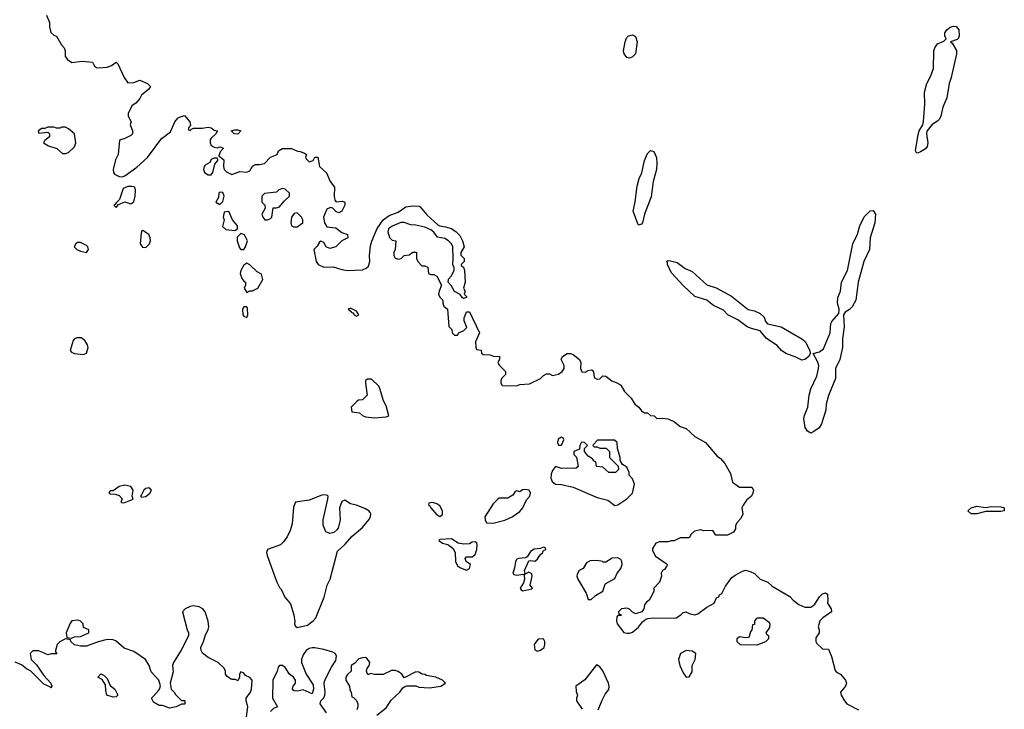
# Model space of a CAD drawing. Header units: inches. Extents: x 2221774 to 2440637, y 201306 to 357559.
# Tile 211 of 245: x 2369041 to 2375674, y 303654 to 308299. Entities that reach past the tile are written whole.
import ezdxf

# ---------------------------------------------------------------- set-up
doc = ezdxf.new("R2010")
doc.units = ezdxf.units.IN
doc.header["$MEASUREMENT"] = 0
doc.layers.add('C3360', color=7, linetype='Continuous')
doc.layers.add('C3370', color=7, linetype='Continuous')

msp = doc.modelspace()

# ---------------------------------------------------------------- linework, layer by layer
at = {"layer": 'C3360', "color": 5, "elevation": 20}
for points in [[(2369220.7, 308330), (2369241, 308281), (2369240.7, 308250), (2369250, 308212), (2369270, 308194.8), (2369287.5, 308187.5), (2369322, 308130), (2369340.7, 308110), (2369347.7, 308090), (2369346.8, 308050), (2369362, 308030), (2369391.6, 308011.6), (2369460.7, 308020.7), (2369530, 308012), (2369545.4, 307985.4), (2369556.9, 307976.9), (2369573.7, 307973.7), (2369630, 307979.1), (2369658, 307990), (2369690, 308014), (2369702, 308002), (2369744.7, 307910), (2369770, 307874.8), (2369810, 307874.9), (2369850, 307890.7), (2369902, 307870), (2369922, 307850), (2369911.3, 307830), (2369862, 307790), (2369850, 307768), (2369823.6, 307736.4), (2369798, 307722), (2369772, 307670), (2369772, 307650), (2369791.1, 307611.1), (2369784.7, 307590), (2369801, 307550), (2369801, 307530), (2369790, 307519), (2369750, 307498), (2369712, 307488), (2369704.7, 307390), (2369685.4, 307354.6), (2369671.3, 307290), (2369672, 307270), (2369679.6, 307259.6), (2369710, 307242), (2369730, 307241), (2369750, 307246.8), (2369830, 307306.8), (2369902.7, 307370), (2369998.9, 307501.1), (2370000, 307501.8)], [(2370000, 303678.8), (2369980.4, 303680.4), (2369943.1, 303703.1), (2369928, 303730), (2369970, 303772), (2369982, 303790), (2369988.7, 303811.3), (2369977.2, 303850), (2369926.3, 303906.3), (2369912.7, 303950), (2369889, 303990), (2369810, 304042.7), (2369745.1, 304065.1), (2369690, 304112.3), (2369670, 304122.7), (2369630, 304123.7), (2369570, 304109.2), (2369490, 304079), (2369450, 304079), (2369410, 304088.7), (2369386, 304110), (2369382, 304122), (2369350, 304128), (2369310, 304108), (2369292, 304090), (2369282, 304050), (2369282, 304042), (2369291.6, 304028.4), (2369251.6, 304028.4), (2369230, 304022), (2369170, 304048), (2369130, 304048), (2369112, 304030), (2369118, 303990), (2369154, 303954), (2369202.5, 303882.5), (2369250.5, 303830.5), (2369258, 303810), (2369250, 303798), (2369244.7, 303804.7), (2369202.7, 303822.7), (2369113.8, 303913.8), (2369087.5, 303927.5), (2369053.6, 303953.6), (2369010, 303972.3)]]:
    msp.add_lwpolyline(points, dxfattribs=at)
for points in [[(2369350, 307575.3), (2369325.4, 307574.6), (2369310, 307568.7), (2369288.7, 307568.7), (2369270, 307575.3), (2369230, 307575.3), (2369210, 307566), (2369190, 307566), (2369164.7, 307550), (2369170, 307534), (2369230, 307542), (2369242, 307530), (2369242, 307510), (2369210, 307486), (2369202, 307470), (2369234, 307450), (2369290.7, 307430.7), (2369330, 307398), (2369350, 307398), (2369370, 307404.7), (2369410, 307442), (2369419, 307470), (2369408.7, 307530), (2369370, 307564)], [(2369795.5, 307175.5), (2369770, 307175.1), (2369738, 307162), (2369712.7, 307087.3), (2369690, 307066), (2369684.7, 307055.3), (2369674, 307050), (2369690, 307034), (2369706, 307054), (2369748, 307072), (2369790, 307058), (2369810, 307072), (2369819.3, 307110), (2369821.2, 307150), (2369815.3, 307170)], [(2369870, 306878), (2369863.6, 306876.4), (2369859.6, 306860.4), (2369852, 306790), (2369866.8, 306766.8), (2369890, 306764.7), (2369914, 306790), (2369922, 306810), (2369919, 306830), (2369910, 306853.2)], [(2369450, 306799), (2369430, 306797.2), (2369418, 306790), (2369407.3, 306770), (2369426, 306750), (2369450, 306739.1), (2369490, 306731.3), (2369504, 306750), (2369499, 306770), (2369490, 306779)], [(2369424.4, 306155.6), (2369410.4, 306149.6), (2369401.3, 306138.7), (2369380.5, 306070), (2369390, 306059.1), (2369410, 306050.5), (2369470, 306044), (2369490, 306052), (2369501.2, 306090), (2369497.2, 306110), (2369479.1, 306139.1), (2369455.4, 306155.4)], [(2369750, 305164), (2369710, 305155.3), (2369670, 305126), (2369650, 305126), (2369642, 305110), (2369650, 305104.7), (2369683.6, 305103.6), (2369710, 305094), (2369731.6, 305071.6), (2369722, 305050), (2369730, 305044.7), (2369750, 305046), (2369806, 305070), (2369798, 305090), (2369804, 305130), (2369790, 305155.3)], [(2369910, 305145.2), (2369890, 305141.2), (2369876, 305130), (2369862, 305098), (2369854, 305090), (2369862, 305082), (2369890, 305087.3), (2369917.2, 305110), (2369929, 305130)], [(2369430, 304255.1), (2369392, 304250), (2369378, 304230), (2369354, 304170), (2369358, 304138), (2369390, 304134), (2369410, 304142), (2369450, 304144.7), (2369506, 304170), (2369506, 304190), (2369470, 304206), (2369468, 304230), (2369448, 304250)], [(2369670, 303735.3), (2369628.7, 303750), (2369620.2, 303780.2), (2369619, 303819), (2369595.3, 303855.3), (2369568, 303870), (2369588, 303892), (2369610, 303882), (2369630, 303862), (2369650, 303814), (2369682, 303790), (2369702, 303750), (2369690, 303738)]]:
    msp.add_lwpolyline(points, close=True, dxfattribs=at)
at = {"layer": 'C3370', "color": 5, "elevation": 20}
for points in [[(2373150, 308039.6), (2373130, 308045.1), (2373112, 308070), (2373109.4, 308090), (2373119.3, 308150), (2373130, 308178), (2373142, 308190), (2373170, 308197.3), (2373190, 308186), (2373200.4, 308150), (2373190.4, 308070), (2373170, 308048.2)], [(2375090, 307399), (2375082, 307402), (2375075.3, 307415.3), (2375093.4, 307526.6), (2375100.9, 307550), (2375125.2, 307590), (2375130, 307614), (2375139.6, 307730), (2375136, 307810), (2375152.3, 307870), (2375178.3, 307921.7), (2375196.2, 307970), (2375199.3, 308090), (2375206, 308110), (2375224.7, 308135.3), (2375266, 308154), (2375282, 308170), (2375272.3, 308190), (2375272.3, 308210), (2375287, 308230), (2375310, 308248.2), (2375330, 308254.4), (2375350, 308253), (2375367.7, 308230), (2375370.4, 308190), (2375365.8, 308174.2), (2375355.3, 308164.7), (2375312, 308150), (2375322, 308142), (2375351.7, 308091.7), (2375353, 308070), (2375315.5, 307910), (2375302, 307870), (2375287.1, 307772.9), (2375258.8, 307710), (2375246.8, 307650), (2375237.3, 307630), (2375224.1, 307615.9), (2375188, 307592), (2375152.8, 307547.2), (2375150.4, 307529.6), (2375158.4, 307470), (2375154, 307446), (2375144, 307430), (2375110, 307409.5)], [(2370510, 307528.7), (2370486, 307530), (2370466, 307550), (2370490, 307558), (2370510, 307558), (2370531.3, 307551.3)], [(2373210, 306916), (2373204.7, 306924.8), (2373174.5, 307010), (2373177, 307030), (2373187.5, 307072.5), (2373201.2, 307178.8), (2373215.1, 307230), (2373231.6, 307268.4), (2373249.6, 307350.3), (2373270, 307398.8), (2373290, 307417.3), (2373296.8, 307416.8), (2373312.3, 307412.3), (2373330.3, 307370.3), (2373334, 307330), (2373330.4, 307290), (2373308, 307210), (2373295.2, 307104.8), (2373250.5, 306990), (2373237.1, 306930), (2373230, 306922)], [(2370370, 307366), (2370350, 307366), (2370330, 307358), (2370322, 307338), (2370290, 307319), (2370282.8, 307310), (2370279.1, 307290), (2370285.5, 307270), (2370310, 307253.4), (2370330, 307254.8), (2370340.9, 307270), (2370354.6, 307325.4), (2370375.3, 307350), (2370376.4, 307356.4)], [(2370390, 307138), (2370382, 307130), (2370379.6, 307100.4), (2370362, 307070), (2370390, 307054), (2370410, 307074), (2370419, 307110), (2370410, 307134)], [(2370810, 307162), (2370786.4, 307153.6), (2370770, 307138), (2370690, 307128), (2370672, 307110), (2370672, 307070), (2370692, 307050), (2370694, 307030), (2370671.3, 306990), (2370678, 306970), (2370691.3, 306951.3), (2370710, 306951), (2370730, 306961), (2370739, 306970), (2370747.3, 307032.7), (2370770, 307032), (2370790, 307038), (2370822.7, 307077.3), (2370858, 307110), (2370858, 307130), (2370830, 307158)], [(2370450, 307006), (2370418, 307002), (2370412, 306970), (2370418, 306950), (2370406.8, 306906.8), (2370430, 306886), (2370490, 306878), (2370508, 306890), (2370508.7, 306910), (2370475.3, 306950)], [(2370910, 306997.2), (2370890, 306994), (2370870.8, 306970), (2370866.8, 306930), (2370871.3, 306911.3), (2370884.7, 306904.7), (2370910, 306904.7), (2370948, 306930), (2370948.7, 306950), (2370939, 306970)], [(2374370, 305515.1), (2374347.2, 305527.2), (2374331.7, 305551.7), (2374322.7, 305610), (2374326.8, 305633.2), (2374349.4, 305690), (2374359.5, 305770), (2374370, 305812), (2374410, 305898), (2374422.9, 305950), (2374423.7, 305970), (2374416.2, 305996.2), (2374386, 306050), (2374430, 306060.7), (2374456.9, 306083.1), (2374500.7, 306190), (2374506.3, 306253.7), (2374512.9, 306267.1), (2374559, 306321), (2374561.2, 306350), (2374549.3, 306390.7), (2374552.5, 306427.5), (2374569.3, 306470), (2374578, 306530), (2374618.4, 306610), (2374654.5, 306790), (2374684.9, 306855.1), (2374700.7, 306910), (2374729.7, 306970.3), (2374770, 307010.5), (2374790, 307014.8), (2374806.8, 306990), (2374802, 306930), (2374770.4, 306830), (2374765.5, 306750), (2374728.2, 306670), (2374690.5, 306530), (2374673.4, 306410), (2374650, 306365.2), (2374630, 306346), (2374602, 306330), (2374591, 306310), (2374595.5, 306230), (2374583.8, 306150), (2374583.8, 306090), (2374564.9, 306010), (2374536.3, 305950), (2374537.5, 305882.5), (2374490, 305768), (2374474, 305710), (2374470.7, 305670), (2374442.5, 305577.5), (2374426.8, 305550), (2374390, 305524.5)], [(2370530, 306858), (2370506.4, 306833.6), (2370506, 306810), (2370522, 306762), (2370530, 306752), (2370550, 306752), (2370562, 306770), (2370575.3, 306810), (2370555.3, 306850)], [(2374310, 306006), (2374270, 306026), (2374202, 306050), (2374174, 306070), (2374144.1, 306104.1), (2374071.7, 306151.7), (2374030, 306204), (2373970, 306218), (2373942, 306230), (2373878, 306278), (2373812.1, 306312.1), (2373782, 306342), (2373714.9, 306374.9), (2373670, 306409.4), (2373590, 306434), (2373510, 306509.2), (2373430, 306596), (2373406, 306650), (2373404, 306664), (2373398, 306670), (2373410, 306676), (2373425.2, 306674.8), (2373470, 306662.8), (2373523, 306623), (2373570, 306602.8), (2373670, 306514), (2373733.8, 306493.8), (2373836.1, 306436.1), (2373947.9, 306347.9), (2373990, 306337.3), (2374030, 306320.7), (2374055.6, 306295.6), (2374066, 306266), (2374078, 306250), (2374170, 306230.5), (2374311, 306150), (2374332.1, 306132.1), (2374364, 306070), (2374366, 306050), (2374358, 306030), (2374330, 306009.3)], [(2370570, 306658), (2370550, 306646), (2370530.9, 306609.1), (2370526, 306590), (2370536.8, 306556.8), (2370550, 306538), (2370562, 306530), (2370562, 306510), (2370552, 306490), (2370570, 306462), (2370590, 306472), (2370610, 306472), (2370646, 306490), (2370678, 306550), (2370670, 306586), (2370640.2, 306600.2), (2370590, 306648)], [(2370570, 306366), (2370550, 306366), (2370542, 306350), (2370544.7, 306310), (2370550, 306302), (2370570, 306294), (2370578, 306310), (2370574.6, 306354.6)], [(2371270, 306355.3), (2371254, 306350), (2371274, 306334), (2371274, 306330), (2371285.4, 306325.4), (2371294, 306310), (2371310, 306302), (2371326, 306310), (2371310, 306335.3)], [(2371410, 305877.2), (2371382.8, 305877.2), (2371371.3, 305868.7), (2371371, 305850), (2371382, 305770), (2371350, 305738), (2371323.6, 305736.4), (2371311.6, 305728.4), (2371274, 305690), (2371278, 305658), (2371330, 305652), (2371350, 305632), (2371370, 305624.7), (2371430, 305617.3), (2371510, 305624), (2371528, 305630), (2371510, 305698), (2371492.3, 305732.3), (2371470, 305808), (2371459, 305830)], [(2372690, 305486), (2372667.5, 305472.5), (2372664.7, 305450), (2372670, 305434), (2372690, 305434), (2372706, 305470), (2372702, 305482)], [(2373047.3, 305467.3), (2372932.7, 305467.3), (2372903.6, 305436.4), (2372902, 305430), (2372910, 305422), (2372930, 305422), (2372950, 305414), (2372992.7, 305412.7), (2373014, 305390), (2373014, 305350), (2373072.7, 305292.7), (2373074, 305270), (2373054, 305250), (2373010, 305248.7), (2372970, 305286), (2372926, 305290), (2372922, 305322), (2372910, 305326), (2372900.4, 305340.4), (2372870, 305358), (2372846, 305390), (2372846, 305410), (2372866, 305430), (2372846, 305450), (2372826.4, 305453.6), (2372814, 305430), (2372812.7, 305407.3), (2372774, 305390), (2372774, 305370), (2372792, 305352), (2372802, 305290), (2372790, 305278), (2372770, 305275.3), (2372730, 305279), (2372690, 305275.3), (2372650, 305288.7), (2372630, 305262), (2372622, 305238), (2372619.1, 305210), (2372628.5, 305188.5), (2372650, 305171), (2372690, 305167.7), (2372770, 305150.7), (2372930, 305080.7), (2373002, 305062), (2373050, 305026), (2373070, 305031.3), (2373130, 305071), (2373168.7, 305110), (2373182, 305170), (2373170, 305206), (2373146, 305230), (2373146, 305250), (2373130, 305286), (2373102, 305302), (2373086, 305330), (2373086, 305350), (2373068, 305410), (2373066, 305450)], [(2371098.7, 305098.7), (2371075.9, 305095.9), (2370990, 305063.2), (2370899.1, 305050), (2370885.1, 305014.9), (2370876, 304904), (2370862.4, 304857.6), (2370843.3, 304816.7), (2370818.6, 304781.4), (2370797.8, 304762.2), (2370709.4, 304730), (2370703.5, 304710), (2370706.8, 304690), (2370772.2, 304510), (2370790, 304473.4), (2370802.3, 304462.3), (2370827.8, 304410), (2370864, 304364), (2370887.2, 304290), (2370893.7, 304246.3), (2370891, 304230), (2370896, 304216), (2370910, 304204.7), (2370979.3, 304220.7), (2371018, 304250), (2371035.3, 304270), (2371092.6, 304410), (2371113, 304490), (2371131.2, 304530), (2371181.3, 304718.7), (2371230, 304764), (2371280.1, 304819.9), (2371350, 304878.4), (2371393.3, 304930), (2371404.5, 304950), (2371406.6, 304970), (2371400.7, 304980.7), (2371391.8, 304991.8), (2371370, 305005.2), (2371310, 305029.3), (2371270, 305037.2), (2371230, 305062), (2371210, 305054), (2371195.5, 305010), (2371200.7, 304930), (2371185.2, 304874.8), (2371178, 304862), (2371155.9, 304844.1), (2371130, 304839), (2371104, 304850), (2371085.6, 304894.4), (2371086, 304930), (2371116.9, 305070), (2371119.6, 305090), (2371115, 305095.1)], [(2372450, 305135.1), (2372427.5, 305132.5), (2372410, 305118), (2372390, 305126), (2372378, 305122), (2372363.6, 305096.4), (2372330, 305075.3), (2372270, 305075.3), (2372262, 305070), (2372230, 305038), (2372174.8, 304950), (2372176, 304930), (2372184.7, 304910), (2372230, 304908), (2372310, 304927), (2372359.3, 304950), (2372410, 304985.5), (2372430, 305010.8), (2372454.8, 305065.2), (2372477.2, 305090), (2372482.7, 305110), (2372472.7, 305130)], [(2371812.7, 305047.3), (2371798, 305042), (2371794, 305030), (2371804.7, 305024.7), (2371810.8, 305010), (2371850, 304963.1), (2371870, 304952.7), (2371890, 304966), (2371889.6, 304990), (2371870, 305023.7), (2371850, 305038), (2371830, 305044)], [(2375546, 305014), (2375590, 305019.1), (2375650, 305017.3), (2375674, 305010), (2375674, 304990), (2375650, 304986), (2375550, 304987), (2375490, 304969.7), (2375450, 304969.7), (2375429.2, 304990), (2375450, 305011.8), (2375490, 305021.6)], [(2371950, 304802), (2371870, 304798), (2371864.7, 304790), (2371890, 304772), (2371924.5, 304764.5), (2371959.3, 304739.3), (2371973.4, 304710), (2371976, 304650), (2371990, 304621), (2372010, 304606), (2372050, 304592), (2372070, 304602), (2372078, 304630), (2372048, 304650), (2372042, 304670), (2372050, 304682), (2372090, 304682), (2372110, 304696), (2372120.5, 304730), (2372123.1, 304763.1), (2372118, 304778), (2372110, 304782), (2372090, 304779), (2372070.6, 304769.4), (2372030, 304766), (2371993.6, 304773.6)], [(2372570, 304746), (2372550, 304738), (2372506.4, 304733.6), (2372482.5, 304717.5), (2372459.8, 304680.2), (2372446.4, 304673.6), (2372402, 304670), (2372390, 304665.2), (2372380.5, 304650), (2372375.2, 304604.8), (2372362.8, 304570), (2372370, 304562.8), (2372390, 304557.3), (2372430, 304564.7), (2372439.8, 304559.8), (2372440.7, 304530), (2372434.4, 304505.6), (2372411.3, 304470), (2372418, 304458), (2372431.3, 304451.3), (2372490, 304464.7), (2372495.3, 304470), (2372479, 304490), (2372493.2, 304550), (2372490, 304566), (2372470, 304578), (2372442, 304562), (2372446, 304570), (2372442, 304590), (2372470, 304654), (2372483.1, 304656.9), (2372510, 304651), (2372530, 304666), (2372546.6, 304693.4), (2372564, 304710), (2372564, 304716), (2372574, 304726), (2372586, 304730), (2372582, 304742)], [(2373070, 304673.2), (2373032.9, 304672.9), (2372990, 304646), (2372970, 304646), (2372968, 304650), (2372930, 304657), (2372884.9, 304655.1), (2372859.8, 304640.2), (2372836.9, 304603.1), (2372810, 304588), (2372796, 304564), (2372794.8, 304550), (2372800.7, 304530), (2372856, 304436), (2372870, 304394), (2372890, 304394), (2372919, 304421), (2372968.7, 304450), (2372984, 304496), (2372990, 304502), (2373050, 304534), (2373066, 304570), (2373090, 304602), (2373099.3, 304630), (2373097.2, 304650), (2373090, 304662)], [(2374050, 304268.7), (2374011.6, 304268.4), (2373999.6, 304260.4), (2373991.3, 304248.7), (2373990, 304226), (2373978, 304222), (2373974, 304190), (2373964, 304176), (2373956, 304144), (2373950, 304138), (2373930, 304135.3), (2373890, 304142), (2373871.6, 304128.4), (2373871.3, 304110), (2373894, 304090), (2374010, 304088.7), (2374068, 304110), (2374088, 304130), (2374087.3, 304147.3), (2374075.3, 304155.3), (2374068.7, 304170), (2374094.5, 304205.5), (2374096, 304230), (2374090, 304239)], [(2372570, 304128), (2372532.7, 304127.3), (2372510, 304098), (2372506.8, 304090), (2372510, 304054), (2372530, 304046), (2372550, 304051.3), (2372573.6, 304070), (2372579.3, 304090), (2372579, 304110)], [(2373530, 304049), (2373492, 304030), (2373478, 303990), (2373487.3, 303950), (2373510, 303898.8), (2373530, 303870.8), (2373550, 303873.4), (2373570, 303906.8), (2373571.1, 303948.9), (2373591.1, 303990), (2373595.1, 304030), (2373570, 304045.2)]]:
    msp.add_lwpolyline(points, close=True, dxfattribs=at)
for points in [[(2370000, 307501.8), (2370056.3, 307543.7), (2370085.1, 307610), (2370104.9, 307635.1), (2370110, 307640.7), (2370150, 307654), (2370186, 307610), (2370191.1, 307588.9), (2370178, 307570), (2370178, 307558), (2370190, 307552), (2370198, 307562), (2370212.1, 307567.9), (2370270, 307568), (2370310, 307574), (2370330, 307570.8), (2370350, 307556), (2370374, 307550), (2370362, 307530), (2370330, 307502), (2370322.8, 307490), (2370322.8, 307470), (2370330.8, 307450.8), (2370350, 307441), (2370370, 307436), (2370390, 307442), (2370412.7, 307432.7), (2370392, 307410), (2370382, 307382), (2370414.8, 307354.8), (2370413, 307310), (2370417.3, 307290), (2370434.4, 307274.4), (2370470, 307256), (2370524.5, 307275.5), (2370570, 307271), (2370590, 307281), (2370610, 307312), (2370620.2, 307319.8), (2370630, 307324.7), (2370656.5, 307323.5), (2370690, 307331.3), (2370730, 307372), (2370775.3, 307390), (2370784, 307416), (2370810, 307432), (2370871.3, 307431.3), (2370912.7, 307412.7), (2370930, 307412), (2370959.8, 307399.8), (2370972, 307390), (2370966, 307374), (2370970, 307362), (2370990, 307341), (2371018, 307350), (2371030, 307374), (2371050, 307372), (2371061, 307310), (2371107.1, 307267.1), (2371131.3, 307210), (2371162, 307170), (2371158.8, 307110), (2371162.8, 307082.8), (2371171.6, 307071.6), (2371216, 307076), (2371232, 307070), (2371231.3, 307050), (2371210.8, 307010), (2371190, 306998), (2371170, 307008), (2371150, 307028.7), (2371134, 307034), (2371110, 307022), (2371088, 306970), (2371094.8, 306930), (2371110, 306904.7), (2371170, 306898), (2371210, 306864.7), (2371250, 306851.3), (2371252, 306830), (2371210, 306808.7), (2371170, 306768.7), (2371130, 306758), (2371106, 306770), (2371090, 306798), (2371070, 306808), (2371059.6, 306800.4), (2371045.4, 306774.6), (2371022, 306750), (2371038, 306670), (2371052, 306650), (2371090, 306631), (2371153.4, 306633.4), (2371210, 306616), (2371250, 306610.7), (2371350, 306614), (2371374.8, 306625.2), (2371390, 306638), (2371399.3, 306670), (2371397.2, 306710), (2371404, 306776), (2371412.9, 306807.1), (2371448.2, 306891.8), (2371490, 306950.7), (2371530, 306980.7), (2371590, 307002.8), (2371642, 307038), (2371690, 307044.7), (2371730, 307042), (2371738, 307038), (2371783.5, 306983.5), (2371858, 306918), (2371870.7, 306910.7), (2371910, 306904.7), (2371950, 306892), (2371982, 306870), (2372005.4, 306845.4), (2372024.7, 306810), (2372034, 306770), (2372012, 306730), (2372012.7, 306712.7), (2372034, 306690), (2372034, 306670), (2372014, 306650), (2372018, 306638), (2372031.6, 306631.6), (2372038, 306610), (2372042, 306530), (2372031.3, 306490), (2372042, 306470), (2372034, 306450), (2372050, 306434), (2372050, 306428), (2372030, 306422), (2372024.7, 306424.7), (2372008.4, 306448.4), (2371968.9, 306468.9), (2371948.4, 306508.4), (2371928, 306530), (2371928.7, 306551.3), (2371948.4, 306571.6), (2371968, 306610), (2371967.3, 306627.3), (2371958, 306650), (2371962, 306690), (2371958, 306770), (2371948.7, 306790), (2371930, 306808.7), (2371904.7, 306824.7), (2371854.6, 306834.6), (2371830, 306868.7), (2371810, 306884), (2371770, 306901.2), (2371710, 306915.3), (2371676.4, 306916.4), (2371630, 306934), (2371607.5, 306932.5), (2371550, 306908.7), (2371526, 306890), (2371521, 306870), (2371531.6, 306831.6), (2371550, 306814), (2371574, 306810), (2371571, 306750), (2371561, 306730), (2371561, 306710), (2371570, 306692), (2371593.6, 306686.4), (2371610, 306691.3), (2371630, 306710.8), (2371664, 306716), (2371690, 306734), (2371710, 306734), (2371714, 306730), (2371714, 306690), (2371722, 306670), (2371750, 306642), (2371770, 306642), (2371791.1, 306631.1), (2371794, 306590), (2371810, 306582), (2371830, 306582), (2371851.1, 306571.1), (2371882, 306510), (2371866, 306470), (2371862.8, 306450), (2371871.3, 306430), (2371891.3, 306410), (2371891.3, 306390), (2371898, 306370), (2371922, 306350), (2371932.7, 306232.7), (2371951.6, 306211.6), (2371954, 306190), (2371970, 306174), (2371990, 306174), (2371998, 306190), (2372033.6, 306206.4), (2372054, 306226), (2372035.3, 306270), (2372034, 306290), (2372050, 306332), (2372070, 306331.3), (2372138.8, 306190), (2372111.3, 306130), (2372112.7, 306092.7), (2372118, 306078), (2372150, 306072), (2372152.7, 306052.7), (2372163.6, 306043.6), (2372210, 306042), (2372232.7, 306032.7), (2372274, 306030), (2372274, 306010), (2372262, 305990), (2372272, 305970), (2372314, 305930), (2372314, 305910), (2372290, 305886), (2372282, 305870), (2372282, 305850), (2372290, 305834), (2372387.3, 305832.7), (2372410, 305842), (2372474.6, 305845.4), (2372550, 305882), (2372570, 305902), (2372590, 305914), (2372610, 305914), (2372630, 305902), (2372670, 305911.3), (2372695.3, 305930), (2372709, 305950), (2372708.7, 305970), (2372688, 306010), (2372698, 306030), (2372728.7, 306051.3), (2372750.9, 306050.9), (2372770, 306044.7), (2372812, 306010), (2372822, 305990), (2372818.8, 305950), (2372827.5, 305927.5), (2372850, 305924), (2372870, 305936), (2372890, 305941), (2372898, 305938), (2372906, 305926), (2372911.3, 305890), (2372930, 305878.8), (2372950, 305881), (2372970, 305901), (2372990, 305897.3), (2373030, 305866), (2373070.7, 305850.7), (2373090, 305838), (2373115.3, 305795.3), (2373161, 305750), (2373184.7, 305710), (2373211.3, 305690), (2373230, 305664.7), (2373250, 305652), (2373270, 305651.3), (2373290, 305632), (2373314, 305630), (2373332.7, 305612.7), (2373370, 305616), (2373410, 305610.7), (2373451.3, 305590), (2373490, 305558.8), (2373530, 305546), (2373590, 305490.8), (2373662, 305450), (2373739.8, 305359.8), (2373762.8, 305342.8), (2373792, 305310), (2373830, 305242), (2373843.5, 305183.5), (2373890, 305151), (2373972, 305150), (2373984.7, 305130), (2373980.7, 305110), (2373970.6, 305090), (2373938, 305062), (2373914.8, 305030), (2373906, 305010), (2373911.3, 304968.7), (2373899.8, 304940.2), (2373872, 304910), (2373862, 304890), (2373862, 304870), (2373850, 304848), (2373810, 304828), (2373730, 304826), (2373710, 304858), (2373650, 304855.3), (2373630, 304862), (2373586.4, 304853.6), (2373565.4, 304834.6), (2373550, 304808), (2373490, 304808.7), (2373450, 304788.7), (2373430, 304788.7), (2373410, 304782), (2373350, 304782), (2373327.1, 304772.9), (2373302.8, 304737.2), (2373303.5, 304723.5), (2373324.9, 304684.9), (2373396.9, 304636.9), (2373402, 304630), (2373399.6, 304620.4), (2373383.6, 304596.4), (2373371.6, 304588.4), (2373362, 304570), (2373364.7, 304550), (2373352, 304510), (2373312, 304470), (2373312, 304450), (2373304.7, 304430), (2373282, 304390), (2373263.5, 304376.5), (2373250, 304358), (2373244.7, 304330), (2373232, 304310), (2373190, 304298), (2373170, 304308), (2373150, 304328), (2373130, 304335.3), (2373094, 304330), (2373074, 304310), (2373078, 304298), (2373094, 304290), (2373090, 304286), (2373070, 304286), (2373063.6, 304276.4), (2373061, 304250), (2373064.9, 304230), (2373110, 304172.4), (2373130, 304166), (2373150, 304166), (2373170, 304173), (2373210, 304208.2), (2373237.4, 304242.6), (2373259.1, 304260.9), (2373273.5, 304266.5), (2373309.6, 304270.4), (2373452.5, 304267.5), (2373464, 304270), (2373494, 304290), (2373510, 304306), (2373529.2, 304310.8), (2373558, 304298), (2373588.9, 304291.1), (2373610, 304296), (2373670, 304341), (2373719, 304370), (2373736, 304404), (2373750, 304411.3), (2373755.9, 304424.1), (2373770, 304434.8), (2373796.6, 304483.4), (2373838.9, 304541.1), (2373861.4, 304558.5), (2373910, 304584.9), (2373930, 304591), (2373962.5, 304582.5), (2373990, 304568), (2374030, 304530.4), (2374080.7, 304510), (2374110, 304483), (2374230, 304414.8), (2374250.8, 304390), (2374290, 304359.1), (2374330, 304343), (2374370, 304343), (2374384, 304350), (2374398, 304362), (2374429.4, 304410.6), (2374450, 304431.3), (2374470, 304438), (2374482, 304430), (2374486, 304390), (2374482.8, 304370), (2374506.8, 304330), (2374510.7, 304310), (2374450.4, 304269.6), (2374430.7, 304250), (2374420.7, 304210), (2374426.8, 304190), (2374426, 304170), (2374403.8, 304136.2), (2374404, 304110), (2374410, 304098), (2374450, 304062), (2374490, 304058), (2374510.5, 304010), (2374535.5, 303915.5), (2374544.4, 303904.4), (2374571, 303890), (2374604.7, 303850), (2374610.9, 303830.9), (2374604.7, 303810), (2374571.3, 303770), (2374576, 303750), (2374596.3, 303710), (2374614, 303690), (2374692, 303650)], [(2370563.7, 303570), (2370577.2, 303670), (2370565.2, 303710), (2370566.6, 303730), (2370595.1, 303770), (2370602.9, 303790), (2370606, 303850), (2370590, 303869.2), (2370562, 303882), (2370550, 303898), (2370530, 303906), (2370522, 303890), (2370522, 303870), (2370510, 303846), (2370495.3, 303855.3), (2370470, 303855.3), (2370460.2, 303860.2), (2370436.4, 303876.4), (2370428, 303890), (2370428, 303910), (2370418, 303930), (2370378, 303970), (2370310, 304002), (2370272.9, 304032.9), (2370264, 304050), (2370262, 304070), (2370279, 304110), (2370289, 304150), (2370310, 304192), (2370314, 304210), (2370310, 304248), (2370290.9, 304310), (2370274, 304330), (2370250, 304344), (2370210, 304350.9), (2370190, 304346.9), (2370156.3, 304330), (2370138, 304310), (2370168.8, 304188.8), (2370178.8, 304170), (2370178.8, 304150), (2370128.3, 304051.7), (2370076, 303970), (2370071, 303950), (2370074.4, 303905.6), (2370054, 303830), (2370062, 303790), (2370082, 303770), (2370090, 303754), (2370130, 303714), (2370150, 303714), (2370154, 303710), (2370154, 303690), (2370150, 303688), (2370130, 303688), (2370094, 303670), (2370050, 303661.2), (2370010, 303678), (2370000, 303678.8)], [(2371106.6, 303630), (2371064, 303690), (2371068.7, 303710), (2371089.5, 303730.5), (2371095.6, 303750), (2371098, 303770), (2371091.7, 303828.3), (2371097, 303850), (2371141.7, 303938.3), (2371170, 303982.8), (2371174.6, 304014.6), (2371166, 304030), (2371150, 304039.6), (2371090, 304056), (2371028.9, 304068.9), (2371010, 304069), (2370990, 304062.7), (2370970, 304049), (2370950, 304022), (2370938.8, 303990), (2370938.8, 303970), (2370970.8, 303890), (2371018, 303818), (2371020.7, 303790), (2371010, 303758), (2370950, 303785.2), (2370910, 303775.3), (2370890, 303778), (2370883.1, 303783.1), (2370878, 303790), (2370882, 303810), (2370899, 303830), (2370899.3, 303850), (2370885.2, 303870), (2370857.2, 303890), (2370830, 303935.3), (2370810, 303948.7), (2370790, 303948), (2370782.8, 303937.2), (2370776, 303910), (2370746, 303850), (2370743.7, 303730), (2370778, 303670), (2370750, 303659.3), (2370730, 303639)], [(2371446.6, 303613.4), (2371510, 303662.8), (2371544.2, 303715.8), (2371602.7, 303770), (2371622, 303798), (2371633.6, 303806.4), (2371648.4, 303811.6), (2371710, 303811.3), (2371730, 303802.8), (2371802, 303798), (2371878, 303810), (2371909, 303830), (2371889.2, 303850), (2371845.2, 303870), (2371782, 303882), (2371770, 303889), (2371751.6, 303891.6), (2371730, 303905.2), (2371710, 303906), (2371630, 303866), (2371615.3, 303890), (2371590, 303909.2), (2371570, 303916), (2371544.9, 303915.1), (2371490, 303888), (2371431.6, 303888.4), (2371404.7, 303895.3), (2371386, 303886), (2371378, 303910), (2371382, 303930), (2371394, 303946), (2371399, 303970), (2371379.3, 303999.3), (2371370, 304004), (2371350, 304001.2), (2371326.2, 303993.8), (2371296.9, 303963.1), (2371274, 303950), (2371274, 303910), (2371250, 303888), (2371238, 303870), (2371238, 303850), (2371262, 303810), (2371265.4, 303785.4), (2371274, 303770), (2371278, 303738), (2371290, 303734), (2371310, 303714), (2371318, 303690), (2371318, 303670), (2371311.3, 303650)], [(2372938.4, 303650), (2372964.2, 303715.8), (2372983.9, 303756.1), (2373010, 303787.3), (2373011.8, 303808.2), (2373007, 303830), (2372970, 303912.7), (2372950, 303939), (2372927.3, 303952.7), (2372848.4, 303851.6), (2372787.7, 303810), (2372790, 303774), (2372798, 303750), (2372791.3, 303730), (2372791.3, 303710), (2372830, 303654)]]:
    msp.add_lwpolyline(points, dxfattribs=at)

doc.saveas('drawing.dxf')
